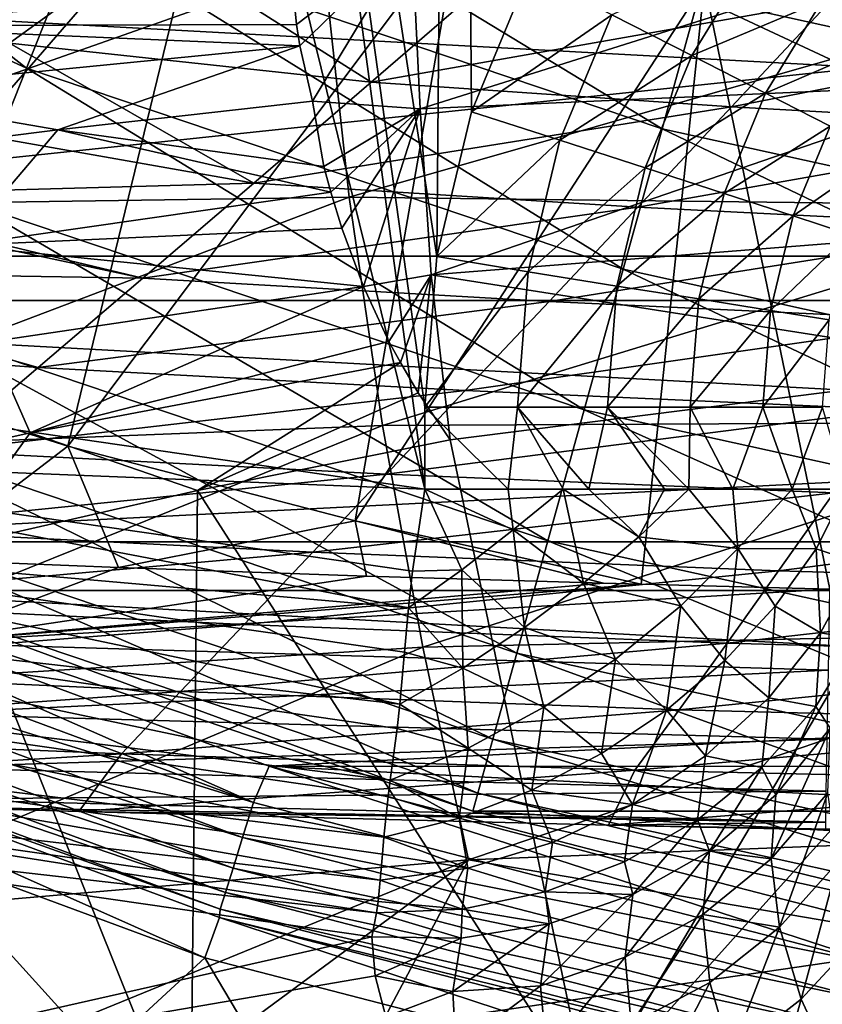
# Model space of a CAD drawing. Header units: metres. Extents: x -25 to 25, y -125 to 22.
# Tile 94 of 256: x -6.77 to -4.25, y -19.87 to -16.79. Entities that reach past the tile are written whole.
import ezdxf

# ---------------------------------------------------------------- set-up
doc = ezdxf.new("R2010")
doc.units = ezdxf.units.M
doc.layers.add('solid_500465', color=7, linetype='CONTINUOUS')
doc.layers.add('solid_500465_01', color=7, linetype='CONTINUOUS')

msp = doc.modelspace()

# ---------------------------------------------------------------- linework, layer by layer
at = {"layer": 'solid_500465'}
for points in [[(-7.738207, -9.170685, 3.5), (-7.983196, -17.896387, 3.5), (-5.499959, -18.256645, 3.5)], [(-6.619329, -10.008384, 3.5), (-7.738207, -9.170685, 3.5), (-5.499959, -18.256645, 3.5)], [(-6.619329, -10.008384, 3.5), (-5.5, -18, 3.5), (-5.46238, -17.52776, 3.5)], [(-5.404311, -10.713487, 3.5), (-6.619329, -10.008384, 3.5), (-5.46238, -17.52776, 3.5)], [(-6.619329, -10.008384, 3.5), (-5.499959, -18.256645, 3.5), (-5.5, -18, 3.5)], [(-5.404311, -10.713487, 3.5), (-5.46238, -17.52776, 3.5), (-5.353238, -17.073685, 3.5)], [(-5.404311, -10.713487, 3.5), (-5.353238, -17.073685, 3.5), (-5.172235, -16.636971, 3.5)], [(-4.137327, -14.840665, 93.700226), (-4.623021, -16.671535, 93.303894), (-3.854452, -16.827208, 93.27951)], [(-8.325946, -15.7044, 1.705337), (-8.540168, -16.108465, 1.764998), (-6.748474, -16.937391, 1.764998)], [(-6.579195, -16.512533, 1.705337), (-8.325946, -15.7044, 1.705337), (-6.748474, -16.937391, 1.764998)], [(-6.16913, -16.276655, 93.346413), (-6.947481, -16.020123, 93.362961), (-7.523903, -17.837458, 92.956284)], [(-6.748474, -16.937391, 1.764998), (-8.540168, -16.108465, 1.764998), (-6.917695, -17.362104, 1.704139)], [(-6.421416, -16.116539, 1.529227), (-6.579195, -16.512533, 1.705337), (-4.755308, -17.127071, 1.705337)], [(-4.641269, -16.716341, 1.529227), (-6.421416, -16.116539, 1.529227), (-4.755308, -17.127071, 1.705337)], [(-6.16913, -16.276655, 93.346413), (-7.523903, -17.837458, 92.956284), (-6.61864, -18.121708, 92.927101)], [(-5.393517, -16.490656, 93.326698), (-6.16913, -16.276655, 93.346413), (-6.61864, -18.121708, 92.927101)], [(-4.54333, -16.363594, 1.248697), (-4.641269, -16.716341, 1.529227), (-2.806707, -17.120157, 1.529227)], [(-2.747481, -16.75889, 1.248697), (-4.54333, -16.363594, 1.248697), (-2.806707, -17.120157, 1.529227)], [(0, -16.5, 2), (-9.720175, -17.526167, 2), (-11.442374, -16.454309, 2)], [(0, -16.5, 2), (9.718683, -17.526947, 2), (-9.720175, -17.526167, 2)], [(-5.393517, -16.490656, 93.326698), (-6.61864, -18.121708, 92.927101), (-5.717754, -18.356274, 92.893272)], [(-4.623021, -16.671535, 93.303894), (-5.393517, -16.490656, 93.326698), (-5.717754, -18.356274, 92.893272)], [(-3.758482, -16.51132, 41.817459), (-5.54031, -16.525942, 41.664131), (-5.514324, -17.064779, 41.767719)], [(-3.758482, -16.51132, 41.817459), (-5.514324, -17.064779, 41.767719), (-3.737866, -16.986942, 41.916782)], [(-6.802031, -16.859005, 63.43343), (-7.669529, -16.679081, 63.413235), (-6.362842, -16.540611, 60.515182)], [(-5.667698, -16.980942, 63.44054), (-6.802031, -16.859005, 63.43343), (-6.362842, -16.540611, 60.515182)], [(-6.579195, -16.512533, 1.705337), (-6.748474, -16.937391, 1.764998), (-4.87766, -17.567743, 1.764998)], [(-4.755308, -17.127071, 1.705337), (-6.579195, -16.512533, 1.705337), (-4.87766, -17.567743, 1.764998)], [(-5.667698, -16.980942, 63.44054), (-6.362842, -16.540611, 60.515182), (-5.280355, -16.645967, 60.318256)], [(-5.912614, -16.692331, 41.647133), (-5.90169, -16.8008, 41.66671), (-5.54031, -16.525942, 41.664131)], [(-5.90169, -16.8008, 41.66671), (-5.891108, -16.867363, 41.680534), (-5.54031, -16.525942, 41.664131)], [(-5.891108, -16.867363, 41.680534), (-5.85173, -17.040955, 41.722984), (-5.54031, -16.525942, 41.664131)], [(-5.85173, -17.040955, 41.722984), (-5.514324, -17.064779, 41.767719), (-5.54031, -16.525942, 41.664131)], [(-11.22152, -16.5492), (9.365406, -17.666035), (-9.365406, -17.666035)], [(-4.913787, -16.770111, 3.528555), (-4.662735, -16.898027, 3.613684), (-4.463776, -16.573225, 3.613606)], [(-4.463776, -16.573225, 3.613606), (-4.662735, -16.898027, 3.613684), (-4.253659, -16.725883, 3.752127)], [(-7.980358, -17.373596, 38.067707), (-8.071445, -16.585228, 37.969315), (-5.816689, -16.611284, 38.208458)], [(-7.378781, -16.59675, 41.3964), (-7.36946, -16.80464, 41.425987), (-5.912614, -16.692331, 41.647133)], [(-7.980358, -17.373596, 38.067707), (-5.816689, -16.611284, 38.208458), (-5.736858, -17.341694, 38.305092)], [(-5.736858, -17.341694, 38.305092), (-5.816689, -16.611284, 38.208458), (-3.430634, -16.681448, 38.342529)], [(-4.253659, -16.725883, 3.752127), (-4.069473, -16.859703, 3.9387), (-3.871754, -16.628254, 3.938736)], [(-5.667698, -16.980942, 63.44054), (-5.280355, -16.645967, 60.318256), (-4.22813, -16.726929, 60.337566)], [(-4.913787, -16.770111, 3.528555), (-5.172235, -16.636971, 3.5), (-5.353238, -17.073685, 3.5)], [(-7.36946, -16.80464, 41.425987), (-5.90169, -16.8008, 41.66671), (-5.912614, -16.692331, 41.647133)], [(-5.736858, -17.341694, 38.305092), (-3.430634, -16.681448, 38.342529), (-3.37965, -17.370287, 38.446068)], [(-4.623021, -16.671535, 93.303894), (-5.717754, -18.356274, 92.893272), (-4.821504, -18.554367, 92.855637)], [(-4.623021, -16.671535, 93.303894), (-4.821504, -18.554367, 92.855637), (-4.229726, -18.57065, 92.855469)], [(-3.854452, -16.827208, 93.27951), (-4.623021, -16.671535, 93.303894), (-4.229726, -18.57065, 92.855469)], [(-5.667698, -16.980942, 63.44054), (-4.22813, -16.726929, 60.337566), (-4.537886, -17.058584, 63.462696)], [(-4.641269, -16.716341, 1.529227), (-4.755308, -17.127071, 1.705337), (-2.87567, -17.540812, 1.705337)], [(-4.662735, -16.898027, 3.613684), (-4.431331, -17.015934, 3.752197), (-4.253659, -16.725883, 3.752127)], [(-2.806707, -17.120157, 1.529227), (-4.641269, -16.716341, 1.529227), (-2.87567, -17.540812, 1.705337)], [(-4.537886, -17.058584, 63.462696), (-4.22813, -16.726929, 60.337566), (-3.173492, -16.79236, 60.345901)], [(-4.253659, -16.725883, 3.752127), (-4.431331, -17.015934, 3.752197), (-4.069473, -16.859703, 3.9387)], [(-4.913787, -16.770111, 3.528555), (-5.353238, -17.073685, 3.5), (-5.07653, -17.162786, 3.528467)], [(-4.913787, -16.770111, 3.528555), (-5.07653, -17.162786, 3.528467), (-4.662735, -16.898027, 3.613684)], [(-7.36946, -16.80464, 41.425987), (-5.891108, -16.867363, 41.680534), (-5.90169, -16.8008, 41.66671)], [(-7.36946, -16.80464, 41.425987), (-7.347646, -17.010443, 41.46611), (-5.891108, -16.867363, 41.680534)], [(-4.537886, -17.058584, 63.462696), (-3.173492, -16.79236, 60.345901), (-3.405762, -17.121546, 63.472237)], [(-7.347646, -17.010443, 41.46611), (-6.650535, -17.131136, 41.625076), (-5.891108, -16.867363, 41.680534)], [(-6.035314, -17.297394, 66.565796), (-7.138895, -17.103188, 65.775513), (-6.802031, -16.859005, 63.43343)], [(-6.035314, -17.297394, 66.565796), (-6.802031, -16.859005, 63.43343), (-5.667698, -16.980942, 63.44054)], [(-6.650535, -17.131136, 41.625076), (-5.85173, -17.040955, 41.722984), (-5.891108, -16.867363, 41.680534)], [(-4.431331, -17.015934, 3.752197), (-4.228485, -17.119291, 3.93876), (-4.069473, -16.859703, 3.9387)], [(-5.07653, -17.162786, 3.528467), (-4.808553, -17.249863, 3.613602), (-4.662735, -16.898027, 3.613684)], [(-4.662735, -16.898027, 3.613684), (-4.808553, -17.249863, 3.613602), (-4.431331, -17.015934, 3.752197)], [(-6.748474, -16.937391, 1.764998), (-6.917695, -17.362104, 1.704139), (-4.999969, -18.008261, 1.704139)], [(-4.87766, -17.567743, 1.764998), (-6.748474, -16.937391, 1.764998), (-4.999969, -18.008261, 1.704139)], [(-6.035314, -17.297394, 66.565796), (-5.667698, -16.980942, 63.44054), (-4.537886, -17.058584, 63.462696)], [(-3.737866, -16.986942, 41.916782), (-5.514324, -17.064779, 41.767719), (-5.479644, -17.585482, 41.938484)], [(-3.737866, -16.986942, 41.916782), (-5.479644, -17.585482, 41.938484), (-3.711728, -17.446447, 42.073254)], [(-7.347646, -17.010443, 41.46611), (-7.4415, -17.229776, 41.492474), (-6.650535, -17.131136, 41.625076)], [(-4.808553, -17.249863, 3.613602), (-4.561546, -17.330124, 3.752123), (-4.431331, -17.015934, 3.752197)], [(-4.431331, -17.015934, 3.752197), (-4.561546, -17.330124, 3.752123), (-4.228485, -17.119291, 3.93876)], [(-6.650535, -17.131136, 41.625076), (-5.815968, -17.245565, 41.781403), (-5.85173, -17.040955, 41.722984)], [(-6.035314, -17.297394, 66.565796), (-4.537886, -17.058584, 63.462696), (-4.831911, -17.372602, 66.589455)], [(-5.85173, -17.040955, 41.722984), (-5.815968, -17.245565, 41.781403), (-5.514324, -17.064779, 41.767719)], [(-5.815968, -17.245565, 41.781403), (-5.794309, -17.325884, 41.808228), (-5.514324, -17.064779, 41.767719)], [(-5.794309, -17.325884, 41.808228), (-5.759906, -17.438633, 41.849358), (-5.514324, -17.064779, 41.767719)], [(-5.759906, -17.438633, 41.849358), (-5.691546, -17.621462, 41.925426), (-5.514324, -17.064779, 41.767719)], [(-5.691546, -17.621462, 41.925426), (-5.479644, -17.585482, 41.938484), (-5.514324, -17.064779, 41.767719)], [(-4.831911, -17.372602, 66.589455), (-4.537886, -17.058584, 63.462696), (-3.405762, -17.121546, 63.472237)], [(-5.07653, -17.162786, 3.528467), (-5.353238, -17.073685, 3.5), (-5.46238, -17.52776, 3.5)], [(-6.035314, -17.297394, 66.565796), (-7.461411, -17.337135, 68.115562), (-7.138895, -17.103188, 65.775513)], [(-4.755308, -17.127071, 1.705337), (-4.87766, -17.567743, 1.764998), (-2.94966, -17.992128, 1.764998)], [(-4.831911, -17.372602, 66.589455), (-3.405762, -17.121546, 63.472237), (-3.626274, -17.433662, 66.599876)], [(-2.87567, -17.540812, 1.705337), (-4.755308, -17.127071, 1.705337), (-2.94966, -17.992128, 1.764998)], [(-4.561546, -17.330124, 3.752123), (-4.345023, -17.40048, 3.938697), (-4.228485, -17.119291, 3.93876)], [(-4.228485, -17.119291, 3.93876), (-4.345023, -17.40048, 3.938697), (-4.062006, -17.204115, 4.166189)], [(-6.650535, -17.131136, 41.625076), (-7.4415, -17.229776, 41.492474), (-6.959307, -17.492985, 41.666138)], [(-6.650535, -17.131136, 41.625076), (-6.959307, -17.492985, 41.666138), (-5.794309, -17.325884, 41.808228)], [(-6.650535, -17.131136, 41.625076), (-5.794309, -17.325884, 41.808228), (-5.815968, -17.245565, 41.781403)], [(-5.07653, -17.162786, 3.528467), (-5.46238, -17.52776, 3.5), (-5.175753, -17.576065, 3.528484)], [(-5.07653, -17.162786, 3.528467), (-5.175753, -17.576065, 3.528484), (-4.808553, -17.249863, 3.613602)], [(-4.345023, -17.40048, 3.938697), (-4.167321, -17.458223, 4.166139), (-4.062006, -17.204115, 4.166189)], [(-5.175753, -17.576065, 3.528484), (-4.897455, -17.620157, 3.613617), (-4.808553, -17.249863, 3.613602)], [(-4.808553, -17.249863, 3.613602), (-4.897455, -17.620157, 3.613617), (-4.561546, -17.330124, 3.752123)], [(-6.383207, -17.595497, 69.692734), (-7.461411, -17.337135, 68.115562), (-6.035314, -17.297394, 66.565796)], [(-6.383207, -17.595497, 69.692734), (-6.035314, -17.297394, 66.565796), (-4.831911, -17.372602, 66.589455)], [(-7.980358, -17.373596, 38.067707), (-5.736858, -17.341694, 38.305092), (-7.856332, -18.14477, 38.240582)], [(-5.736858, -17.341694, 38.305092), (-5.632018, -18.057535, 38.470078), (-7.856332, -18.14477, 38.240582)], [(-6.383207, -17.595497, 69.692734), (-7.492085, -17.359402, 68.34362), (-7.461411, -17.337135, 68.115562)], [(-6.959307, -17.492985, 41.666138), (-5.759906, -17.438633, 41.849358), (-5.794309, -17.325884, 41.808228)], [(-5.736858, -17.341694, 38.305092), (-3.37965, -17.370287, 38.446068), (-5.632018, -18.057535, 38.470078)], [(-4.897455, -17.620157, 3.613617), (-4.640937, -17.660799, 3.752137), (-4.561546, -17.330124, 3.752123)], [(-4.561546, -17.330124, 3.752123), (-4.640937, -17.660799, 3.752137), (-4.345023, -17.40048, 3.938697)], [(-6.383207, -17.595497, 69.692734), (-7.786123, -17.57305, 70.583176), (-7.492085, -17.359402, 68.34362)], [(-6.917695, -17.362104, 1.704139), (-7.075302, -17.757668, 1.526915), (-5.113884, -18.418547, 1.526915)], [(-4.999969, -18.008261, 1.704139), (-6.917695, -17.362104, 1.704139), (-5.113884, -18.418547, 1.526915)], [(-6.383207, -17.595497, 69.692734), (-4.831911, -17.372602, 66.589455), (-5.110187, -17.669073, 69.716095)], [(-3.37965, -17.370287, 38.446068), (-3.313408, -18.045774, 38.613773), (-5.632018, -18.057535, 38.470078)], [(-5.110187, -17.669073, 69.716095), (-4.831911, -17.372602, 66.589455), (-3.626274, -17.433662, 66.599876)], [(-4.640937, -17.660799, 3.752137), (-4.416075, -17.696424, 3.938709), (-4.345023, -17.40048, 3.938697)], [(-4.345023, -17.40048, 3.938697), (-4.416075, -17.696424, 3.938709), (-4.167321, -17.458223, 4.166139)], [(-5.110187, -17.669073, 69.716095), (-3.626274, -17.433662, 66.599876), (-3.835003, -17.728786, 69.727013)], [(-6.959307, -17.492985, 41.666138), (-5.691546, -17.621462, 41.925426), (-5.759906, -17.438633, 41.849358)], [(-3.711728, -17.446447, 42.073254), (-5.479644, -17.585482, 41.938484), (-3.626468, -17.875187, 42.287216)], [(-4.416075, -17.696424, 3.938709), (-4.231529, -17.725664, 4.166149), (-4.167321, -17.458223, 4.166139)], [(-6.959307, -17.492985, 41.666138), (-6.863552, -17.79557, 41.790127), (-5.691546, -17.621462, 41.925426)], [(-5.175753, -17.576065, 3.528484), (-5.46238, -17.52776, 3.5), (-5.5, -18, 3.5)], [(-6.711384, -17.875422, 72.820053), (-8.066793, -17.777431, 72.820557), (-7.786123, -17.57305, 70.583176)], [(-6.711384, -17.875422, 72.820053), (-7.786123, -17.57305, 70.583176), (-6.383207, -17.595497, 69.692734)], [(-5.691546, -17.621462, 41.925426), (-5.611917, -17.793978, 42.00872), (-5.479644, -17.585482, 41.938484)], [(-5.611917, -17.793978, 42.00872), (-5.575826, -17.860102, 42.044056), (-5.479644, -17.585482, 41.938484)], [(-5.575826, -17.860102, 42.044056), (-5.520463, -17.954512, 42.097786), (-5.479644, -17.585482, 41.938484)], [(-5.520463, -17.954512, 42.097786), (-5.419991, -18.10239, 42.190701), (-5.479644, -17.585482, 41.938484)], [(-5.175753, -17.576065, 3.528484), (-5.5, -18, 3.5), (-5.209098, -18, 3.528478)], [(-5.419991, -18.10239, 42.190701), (-3.626468, -17.875187, 42.287216), (-5.479644, -17.585482, 41.938484)], [(-5.175753, -17.576065, 3.528484), (-5.209098, -18, 3.528478), (-4.897455, -17.620157, 3.613617)], [(-4.87766, -17.567743, 1.764998), (-4.999969, -18.008261, 1.704139), (-3.023623, -18.443287, 1.704139)], [(-2.94966, -17.992128, 1.764998), (-4.87766, -17.567743, 1.764998), (-3.023623, -18.443287, 1.704139)], [(-6.863552, -17.79557, 41.790127), (-6.736879, -18.07999, 41.937164), (-5.691546, -17.621462, 41.925426)], [(-6.736879, -18.07999, 41.937164), (-5.611917, -17.793978, 42.00872), (-5.691546, -17.621462, 41.925426)], [(-6.711384, -17.875422, 72.820053), (-6.383207, -17.595497, 69.692734), (-5.110187, -17.669073, 69.716095)], [(-4.897455, -17.620157, 3.613617), (-5.209098, -18, 3.528478), (-4.92733, -18, 3.61362)], [(-4.897455, -17.620157, 3.613617), (-4.92733, -18, 3.61362), (-4.640937, -17.660799, 3.752137)], [(-9.365406, -17.666035), (7.400167, -18.575075), (-7.400167, -18.575075)], [(-6.711384, -17.875422, 72.820053), (-5.110187, -17.669073, 69.716095), (-5.372697, -17.94808, 72.840889)], [(-5.372697, -17.94808, 72.840889), (-5.110187, -17.669073, 69.716095), (-3.835003, -17.728786, 69.727013)], [(-4.640937, -17.660799, 3.752137), (-4.92733, -18, 3.61362), (-4.667616, -18, 3.752147)], [(-4.640937, -17.660799, 3.752137), (-4.667616, -18, 3.752147), (-4.416075, -17.696424, 3.938709)], [(-4.416075, -17.696424, 3.938709), (-4.667616, -18, 3.752147), (-4.439957, -18, 3.938723)], [(-4.416075, -17.696424, 3.938709), (-4.439957, -18, 3.938723), (-4.231529, -17.725664, 4.166149)], [(-5.372697, -17.94808, 72.840889), (-3.835003, -17.728786, 69.727013), (-4.031921, -18.00699, 72.851814)], [(-4.231529, -17.725664, 4.166149), (-4.439957, -18, 3.938723), (-4.253117, -18, 4.166164)], [(-7.075302, -17.757668, 1.526915), (-7.210534, -18.097075, 1.245427), (-5.211627, -18.770584, 1.245427)], [(-5.113884, -18.418547, 1.526915), (-7.075302, -17.757668, 1.526915), (-5.211627, -18.770584, 1.245427)], [(-7.019848, -18.137344, 75.946457), (-8.066793, -17.777431, 72.820557), (-6.711384, -17.875422, 72.820053)], [(-6.863552, -17.79557, 41.790127), (-7.881093, -18.336733, 41.754108), (-6.736879, -18.07999, 41.937164)], [(-6.736879, -18.07999, 41.937164), (-5.575826, -17.860102, 42.044056), (-5.611917, -17.793978, 42.00872)], [(-2.853004, -17.798536, 42.316959), (-4.985939, -20.171421, 43.403664), (-4.829817, -21.089613, 43.930168)], [(-2.853004, -17.798536, 42.316959), (-3.626468, -17.875187, 42.287216), (-4.985939, -20.171421, 43.403664)], [(-2.853004, -17.798536, 42.316959), (-4.829817, -21.089613, 43.930168), (-4.668531, -22.20594, 44.561344)], [(-2.853004, -17.798536, 42.316959), (-4.668531, -22.20594, 44.561344), (-4.494322, -23.788761, 45.440105)], [(-2.853004, -17.798536, 42.316959), (-4.494322, -23.788761, 45.440105), (-4.454051, -24.268192, 45.702679)], [(-2.868309, -24.561481, 46.023258), (-2.853004, -17.798536, 42.316959), (-4.454051, -24.268192, 45.702679)], [(-7.083723, -18.477758, 92.830551), (-6.61864, -18.121708, 92.927101), (-7.523903, -17.837458, 92.956284)], [(-6.736879, -18.07999, 41.937164), (-6.212113, -18.26149, 42.140194), (-5.575826, -17.860102, 42.044056)], [(-6.212113, -18.26149, 42.140194), (-5.520463, -17.954512, 42.097786), (-5.575826, -17.860102, 42.044056)], [(-8.026762, -18.155687, 3.52325), (-5.499959, -18.256645, 3.5), (-7.983196, -17.896387, 3.5)], [(-7.019848, -18.137344, 75.946457), (-6.711384, -17.875422, 72.820053), (-5.372697, -17.94808, 72.840889)], [(-3.626468, -17.875187, 42.287216), (-5.419991, -18.10239, 42.190701), (-4.985939, -20.171421, 43.403664)], [(-7.019848, -18.137344, 75.946457), (-5.372697, -17.94808, 72.840889), (-5.619424, -18.209715, 75.96209)], [(-6.212113, -18.26149, 42.140194), (-5.419991, -18.10239, 42.190701), (-5.520463, -17.954512, 42.097786)], [(-5.619424, -18.209715, 75.96209), (-5.372697, -17.94808, 72.840889), (-4.031921, -18.00699, 72.851814)], [(-5.619424, -18.209715, 75.96209), (-4.031921, -18.00699, 72.851814), (-4.217002, -18.268349, 75.972473)], [(-5.238668, -18.25667, 3.52294), (-5.5, -18, 3.5), (-5.499959, -18.256645, 3.5)], [(-5.209098, -18, 3.528478), (-5.5, -18, 3.5), (-5.238668, -18.25667, 3.52294)], [(-5.209098, -18, 3.528478), (-5.238668, -18.25667, 3.52294), (-5.066133, -18.256653, 3.564117)], [(-5.209098, -18, 3.528478), (-5.066133, -18.256653, 3.564117), (-4.985486, -18.256647, 3.591002)], [(-4.92733, -18, 3.61362), (-5.209098, -18, 3.528478), (-4.985486, -18.256647, 3.591002)], [(-4.999969, -18.008261, 1.704139), (-5.113884, -18.418547, 1.526915), (-3.092511, -18.863485, 1.526915)], [(-3.023623, -18.443287, 1.704139), (-4.999969, -18.008261, 1.704139), (-3.092511, -18.863485, 1.526915)], [(-4.92733, -18, 3.61362), (-4.985486, -18.256647, 3.591002), (-4.7482, -18.256647, 3.702003)], [(-4.92733, -18, 3.61362), (-4.7482, -18.256647, 3.702003), (-4.671743, -18.256649, 3.749404)], [(-4.667616, -18, 3.752147), (-4.92733, -18, 3.61362), (-4.671743, -18.256649, 3.749404)], [(-4.667616, -18, 3.752147), (-4.671743, -18.256649, 3.749404), (-4.533589, -18.256651, 3.852807)], [(-4.439957, -18, 3.938723), (-4.667616, -18, 3.752147), (-4.533589, -18.256651, 3.852807)], [(-4.439957, -18, 3.938723), (-4.533589, -18.256651, 3.852807), (-4.348237, -18.256651, 4.039041)], [(-4.253117, -18, 4.166164), (-4.439957, -18, 3.938723), (-4.348237, -18.256651, 4.039041)], [(-4.253117, -18, 4.166164), (-4.348237, -18.256651, 4.039041), (-4.178786, -18.256647, 4.289793)], [(-5.632018, -18.057535, 38.470078), (-3.313408, -18.045774, 38.613773), (-5.505877, -18.751921, 38.700867)], [(-3.313408, -18.045774, 38.613773), (-3.234139, -18.701799, 38.843552), (-5.505877, -18.751921, 38.700867)], [(-6.736879, -18.07999, 41.937164), (-7.881093, -18.336733, 41.754108), (-6.99695, -18.440525, 42.055023)], [(-7.856332, -18.14477, 38.240582), (-5.632018, -18.057535, 38.470078), (-7.703921, -18.89093, 38.484428)], [(-5.632018, -18.057535, 38.470078), (-5.505877, -18.751921, 38.700867), (-7.703921, -18.89093, 38.484428)], [(-6.736879, -18.07999, 41.937164), (-6.99695, -18.440525, 42.055023), (-6.212113, -18.26149, 42.140194)], [(-7.210534, -18.097075, 1.245427), (-7.314156, -18.357147, 0.878896), (-5.286523, -19.040335, 0.878896)], [(-5.211627, -18.770584, 1.245427), (-7.210534, -18.097075, 1.245427), (-5.286523, -19.040335, 0.878896)], [(-6.212113, -18.26149, 42.140194), (-4.985939, -20.171421, 43.403664), (-5.419991, -18.10239, 42.190701)], [(-7.308651, -18.38163, 79.073082), (-7.019848, -18.137344, 75.946457), (-5.619424, -18.209715, 75.96209)], [(-7.083723, -18.477758, 92.830551), (-6.460485, -18.502808, 92.842903), (-6.61864, -18.121708, 92.927101)], [(-6.460485, -18.502808, 92.842903), (-5.717754, -18.356274, 92.893272), (-6.61864, -18.121708, 92.927101)], [(-5.550409, -18.62937, 3.547923), (-8.026762, -18.155687, 3.52325), (-8.070052, -18.406898, 3.592276)], [(-5.538053, -18.514503, 3.522822), (-5.499959, -18.256645, 3.5), (-8.026762, -18.155687, 3.52325)], [(-5.550409, -18.62937, 3.547923), (-5.538053, -18.514503, 3.522822), (-8.026762, -18.155687, 3.52325)], [(-7.308651, -18.38163, 79.073082), (-5.619424, -18.209715, 75.96209), (-5.8504, -18.454073, 79.081665)], [(-5.8504, -18.454073, 79.081665), (-5.619424, -18.209715, 75.96209), (-4.217002, -18.268349, 75.972473)], [(-6.212113, -18.26149, 42.140194), (-6.99695, -18.440525, 42.055023), (-6.233893, -20.337864, 43.269215)], [(-6.212113, -18.26149, 42.140194), (-6.233893, -20.337864, 43.269215), (-4.985939, -20.171421, 43.403664)], [(-5.8504, -18.454073, 79.081665), (-4.217002, -18.268349, 75.972473), (-4.390266, -18.512758, 79.091148)], [(-5.383491, -18.509863, 3.526115), (-5.499959, -18.256645, 3.5), (-5.538053, -18.514503, 3.522822)], [(-5.222305, -18.384197, 3.531436), (-5.499959, -18.256645, 3.5), (-5.383491, -18.509863, 3.526115)], [(-5.238668, -18.25667, 3.52294), (-5.499959, -18.256645, 3.5), (-5.222305, -18.384197, 3.531436)], [(-5.238668, -18.25667, 3.52294), (-5.222305, -18.384197, 3.531436), (-5.066133, -18.256653, 3.564117)], [(-5.066133, -18.256653, 3.564117), (-5.222305, -18.384197, 3.531436), (-5.002146, -18.551914, 3.616138)], [(-4.985486, -18.256647, 3.591002), (-5.066133, -18.256653, 3.564117), (-4.828726, -18.406605, 3.666937)], [(-5.066133, -18.256653, 3.564117), (-5.002146, -18.551914, 3.616138), (-4.828726, -18.406605, 3.666937)], [(-4.7482, -18.256647, 3.702003), (-4.985486, -18.256647, 3.591002), (-4.828726, -18.406605, 3.666937)], [(-4.7482, -18.256647, 3.702003), (-4.828726, -18.406605, 3.666937), (-4.671743, -18.256649, 3.749404)], [(-4.671743, -18.256649, 3.749404), (-4.828726, -18.406605, 3.666937), (-4.517798, -18.442696, 3.881567)], [(-4.533589, -18.256651, 3.852807), (-4.671743, -18.256649, 3.749404), (-4.517798, -18.442696, 3.881567)], [(-4.533589, -18.256651, 3.852807), (-4.517798, -18.442696, 3.881567), (-4.348237, -18.256651, 4.039041)], [(-4.348237, -18.256651, 4.039041), (-4.517798, -18.442696, 3.881567), (-4.272986, -18.444206, 4.157658)], [(-4.390266, -18.512758, 79.091148), (-4.217002, -18.268349, 75.972473), (-2.814135, -18.311796, 75.978539)], [(-4.348237, -18.256651, 4.039041), (-4.272986, -18.444206, 4.157658), (-4.178786, -18.256647, 4.289793)], [(-4.178786, -18.256647, 4.289793), (-4.272986, -18.444206, 4.157658), (-4.140346, -18.488194, 4.410051)], [(-4.390266, -18.512758, 79.091148), (-2.814135, -18.311796, 75.978539), (-2.929735, -18.555573, 79.098328)], [(-7.314156, -18.357147, 0.878896), (-7.379093, -18.520126, 0.452351), (-5.333458, -19.209379, 0.452351)], [(-5.286523, -19.040335, 0.878896), (-7.314156, -18.357147, 0.878896), (-5.333458, -19.209379, 0.452351)], [(-6.460485, -18.502808, 92.842903), (-5.682036, -18.529837, 92.851952), (-5.717754, -18.356274, 92.893272)], [(-4.939168, -18.551472, 92.85537), (-4.821504, -18.554367, 92.855637), (-5.717754, -18.356274, 92.893272)], [(-5.682036, -18.529837, 92.851952), (-4.939168, -18.551472, 92.85537), (-5.717754, -18.356274, 92.893272)], [(-7.57798, -18.609226, 82.20826), (-7.308651, -18.38163, 79.073082), (-5.8504, -18.454073, 79.081665)], [(-5.222305, -18.384197, 3.531436), (-5.383491, -18.509863, 3.526115), (-5.18746, -18.690168, 3.598411)], [(-5.222305, -18.384197, 3.531436), (-5.18746, -18.690168, 3.598411), (-5.002146, -18.551914, 3.616138)], [(-5.577672, -18.931147, 3.662463), (-8.070052, -18.406898, 3.592276), (-8.110615, -18.642286, 3.704938)], [(-5.563057, -18.767958, 3.591251), (-5.550409, -18.62937, 3.547923), (-8.070052, -18.406898, 3.592276)], [(-5.577672, -18.931147, 3.662463), (-5.563057, -18.767958, 3.591251), (-8.070052, -18.406898, 3.592276)], [(-6.036269, -19.238979, 1.984921), (-7.951674, -18.529591, 1.984921), (-7.893727, -18.421785, 2)], [(-6.036269, -19.238979, 1.984921), (-7.893727, -18.421785, 2), (-5.987293, -19.125448, 2)], [(-5.113884, -18.418547, 1.526915), (-5.211627, -18.770584, 1.245427), (-3.151619, -19.224026, 1.245427)], [(-3.092511, -18.863485, 1.526915), (-5.113884, -18.418547, 1.526915), (-3.151619, -19.224026, 1.245427)], [(-4.828726, -18.406605, 3.666937), (-5.002146, -18.551914, 3.616138), (-4.696802, -18.622395, 3.787034)], [(-4.828726, -18.406605, 3.666937), (-4.696802, -18.622395, 3.787034), (-4.517798, -18.442696, 3.881567)], [(-6.99695, -18.440525, 42.055023), (-7.772708, -18.638876, 41.935734), (-6.233893, -20.337864, 43.269215)], [(-7.57798, -18.609226, 82.20826), (-5.8504, -18.454073, 79.081665), (-6.065806, -18.68129, 82.212349)], [(-6.065806, -18.68129, 82.212349), (-5.8504, -18.454073, 79.081665), (-4.390266, -18.512758, 79.091148)], [(-4.517798, -18.442696, 3.881567), (-4.696802, -18.622395, 3.787034), (-4.558775, -18.793955, 3.962881)], [(-4.517798, -18.442696, 3.881567), (-4.558775, -18.793955, 3.962881), (-4.40101, -18.624052, 4.047378)], [(-4.517798, -18.442696, 3.881567), (-4.40101, -18.624052, 4.047378), (-4.272986, -18.444206, 4.157658)], [(-4.272986, -18.444206, 4.157658), (-4.40101, -18.624052, 4.047378), (-4.259323, -18.707518, 4.287454)], [(-4.272986, -18.444206, 4.157658), (-4.259323, -18.707518, 4.287454), (-4.140346, -18.488194, 4.410051)], [(-7.086444, -18.73826, 92.73069), (-6.460485, -18.502808, 92.842903), (-7.083723, -18.477758, 92.830551)], [(-7.086444, -18.73826, 92.73069), (-5.682036, -18.529837, 92.851952), (-6.460485, -18.502808, 92.842903)], [(-6.065806, -18.68129, 82.212349), (-4.390266, -18.512758, 79.091148), (-4.551863, -18.739595, 82.221527)], [(-5.383491, -18.509863, 3.526115), (-5.538053, -18.514503, 3.522822), (-5.550409, -18.62937, 3.547923)], [(-5.383491, -18.509863, 3.526115), (-5.550409, -18.62937, 3.547923), (-5.380241, -18.818062, 3.614178)], [(-5.383491, -18.509863, 3.526115), (-5.380241, -18.818062, 3.614178), (-5.18746, -18.690168, 3.598411)], [(-4.551863, -18.739595, 82.221527), (-4.390266, -18.512758, 79.091148), (-2.929735, -18.555573, 79.098328)], [(-4.140346, -18.488194, 4.410051), (-4.259323, -18.707518, 4.287454), (-4.143938, -18.72588, 4.562703)], [(-7.997059, -18.635353, 1.940286), (-7.951674, -18.529591, 1.984921), (-6.036269, -19.238979, 1.984921)], [(-7.379093, -18.520126, 0.452351), (-7.400167, -18.575075), (-5.349115, -19.266045)], [(-5.333458, -19.209379, 0.452351), (-7.379093, -18.520126, 0.452351), (-5.349115, -19.266045)], [(-7.086444, -18.73826, 92.73069), (-4.939168, -18.551472, 92.85537), (-5.682036, -18.529837, 92.851952)], [(-7.400167, -18.575075), (5.349115, -19.266045), (-5.349115, -19.266045)], [(-7.086444, -18.73826, 92.73069), (-4.821504, -18.554367, 92.855637), (-4.939168, -18.551472, 92.85537)], [(-7.086444, -18.73826, 92.73069), (-4.229726, -18.57065, 92.855469), (-4.821504, -18.554367, 92.855637)], [(-7.086444, -18.73826, 92.73069), (-4.23437, -18.8244, 92.753113), (-4.229726, -18.57065, 92.855469)], [(-5.002146, -18.551914, 3.616138), (-5.18746, -18.690168, 3.598411), (-4.901958, -18.790184, 3.732)], [(-5.002146, -18.551914, 3.616138), (-4.901958, -18.790184, 3.732), (-4.696802, -18.622395, 3.787034)], [(-4.551863, -18.739595, 82.221527), (-2.929735, -18.555573, 79.098328), (-3.037553, -18.781471, 82.229691)], [(-7.828033, -18.821486, 85.361504), (-7.57798, -18.609226, 82.20826), (-6.065806, -18.68129, 82.212349)], [(-8.03675, -18.727842, 1.868816), (-7.997059, -18.635353, 1.940286), (-6.070722, -19.348789, 1.940286)], [(-6.070722, -19.348789, 1.940286), (-7.997059, -18.635353, 1.940286), (-6.036269, -19.238979, 1.984921)], [(-7.772708, -18.638876, 41.935734), (-7.456039, -20.606359, 43.080753), (-6.233893, -20.337864, 43.269215)], [(-5.380241, -18.818062, 3.614178), (-5.550409, -18.62937, 3.547923), (-5.563057, -18.767958, 3.591251)], [(-4.696802, -18.622395, 3.787034), (-4.901958, -18.790184, 3.732), (-4.742012, -18.949314, 3.906454)], [(-4.696802, -18.622395, 3.787034), (-4.742012, -18.949314, 3.906454), (-4.558775, -18.793955, 3.962881)], [(-4.40101, -18.624052, 4.047378), (-4.558775, -18.793955, 3.962881), (-4.420914, -18.911356, 4.189332)], [(-4.40101, -18.624052, 4.047378), (-4.420914, -18.911356, 4.189332), (-4.259323, -18.707518, 4.287454)], [(-5.608057, -19.169338, 3.814546), (-8.110615, -18.642286, 3.704938), (-8.147194, -18.854553, 3.857745)], [(-5.586425, -19.006706, 3.703879), (-5.577672, -18.931147, 3.662463), (-8.110615, -18.642286, 3.704938)], [(-5.608057, -19.169338, 3.814546), (-5.586425, -19.006706, 3.703879), (-8.110615, -18.642286, 3.704938)], [(-7.828033, -18.821486, 85.361504), (-6.065806, -18.68129, 82.212349), (-6.265841, -18.891674, 85.368706)], [(-6.265841, -18.891674, 85.368706), (-6.065806, -18.68129, 82.212349), (-4.551863, -18.739595, 82.221527)], [(-5.362984, -19.418344, 38.994781), (-5.505877, -18.751921, 38.700867), (-3.234139, -18.701799, 38.843552)], [(-5.18746, -18.690168, 3.598411), (-5.380241, -18.818062, 3.614178), (-5.126585, -18.940599, 3.718258)], [(-5.362984, -19.418344, 38.994781), (-3.234139, -18.701799, 38.843552), (-3.144791, -19.332361, 39.133228)], [(-5.18746, -18.690168, 3.598411), (-5.126585, -18.940599, 3.718258), (-4.901958, -18.790184, 3.732)], [(-8.068326, -18.801422, 1.774866), (-8.03675, -18.727842, 1.868816), (-6.100852, -19.44482, 1.868816)], [(-6.100852, -19.44482, 1.868816), (-8.03675, -18.727842, 1.868816), (-6.070722, -19.348789, 1.940286)], [(-4.259323, -18.707518, 4.287454), (-4.420914, -18.911356, 4.189332), (-4.273902, -18.938627, 4.469085)], [(-4.259323, -18.707518, 4.287454), (-4.273902, -18.938627, 4.469085), (-4.143938, -18.72588, 4.562703)], [(-4.143938, -18.72588, 4.562703), (-4.273902, -18.938627, 4.469085), (-4.228658, -19.006006, 4.730837)], [(-7.528692, -19.605013, 38.795593), (-7.703921, -18.89093, 38.484428), (-5.505877, -18.751921, 38.700867)], [(-7.528692, -19.605013, 38.795593), (-5.505877, -18.751921, 38.700867), (-5.362984, -19.418344, 38.994781)], [(-7.086444, -18.73826, 92.73069), (-7.089287, -18.961138, 92.562538), (-4.23437, -18.8244, 92.753113)], [(-6.265841, -18.891674, 85.368706), (-4.551863, -18.739595, 82.221527), (-4.701962, -18.948198, 85.379234)], [(-4.701962, -18.948198, 85.379234), (-4.551863, -18.739595, 82.221527), (-3.037553, -18.781471, 82.229691)], [(-5.380241, -18.818062, 3.614178), (-5.563057, -18.767958, 3.591251), (-5.577672, -18.931147, 3.662463)], [(-5.211627, -18.770584, 1.245427), (-5.286523, -19.040335, 0.878896), (-3.196911, -19.500294, 0.878896)], [(-3.151619, -19.224026, 1.245427), (-5.211627, -18.770584, 1.245427), (-3.196911, -19.500294, 0.878896)], [(-4.901958, -18.790184, 3.732), (-5.126585, -18.940599, 3.718258), (-4.945759, -19.085928, 3.879624)], [(-4.901958, -18.790184, 3.732), (-4.945759, -19.085928, 3.879624), (-4.742012, -18.949314, 3.906454)], [(-4.558775, -18.793955, 3.962881), (-4.742012, -18.949314, 3.906454), (-4.619568, -19.092703, 4.119059)], [(-4.701962, -18.948198, 85.379234), (-3.037553, -18.781471, 82.229691), (-3.137692, -18.98822, 85.387901)], [(-4.558775, -18.793955, 3.962881), (-4.619568, -19.092703, 4.119059), (-4.420914, -18.911356, 4.189332)], [(-8.089862, -18.851608, 1.664162), (-8.068326, -18.801422, 1.774866), (-6.124821, -19.521217, 1.774866)], [(-6.124821, -19.521217, 1.774866), (-8.068326, -18.801422, 1.774866), (-6.100852, -19.44482, 1.868816)], [(-8.058961, -19.020813, 88.541855), (-7.828033, -18.821486, 85.361504), (-6.265841, -18.891674, 85.368706)], [(-7.089287, -18.961138, 92.562538), (-4.238232, -19.040648, 92.585464), (-4.23437, -18.8244, 92.753113)], [(-5.380241, -18.818062, 3.614178), (-5.577672, -18.931147, 3.662463), (-5.363369, -19.068741, 3.746256)], [(-5.380241, -18.818062, 3.614178), (-5.363369, -19.068741, 3.746256), (-5.126585, -18.940599, 3.718258)], [(-5.6286, -19.347954, 3.978976), (-8.147194, -18.854553, 3.857745), (-8.178655, -19.037121, 4.04596)], [(-5.614803, -19.220089, 3.856067), (-5.608057, -19.169338, 3.814546), (-8.147194, -18.854553, 3.857745)], [(-5.6286, -19.347954, 3.978976), (-5.614803, -19.220089, 3.856067), (-8.147194, -18.854553, 3.857745)], [(-6.14117, -19.573324, 1.664162), (-8.097225, -18.876539, 1.54358), (-8.089862, -18.851608, 1.664162)], [(-6.14117, -19.573324, 1.664162), (-8.089862, -18.851608, 1.664162), (-6.124821, -19.521217, 1.774866)], [(-8.097225, -18.876539, 1.54358), (-6.189713, -19.725948), (-8.152022, -18.999933)], [(-8.097225, -18.876539, 1.54358), (-6.14289, -19.599838, 1.543579), (-6.189713, -19.725948)], [(-6.14117, -19.573324, 1.664162), (-6.14289, -19.599838, 1.543579), (-8.097225, -18.876539, 1.54358)], [(-8.058961, -19.020813, 88.541855), (-6.265841, -18.891674, 85.368706), (-6.450665, -19.086121, 88.564835)], [(-6.450665, -19.086121, 88.564835), (-6.265841, -18.891674, 85.368706), (-4.701962, -18.948198, 85.379234)], [(-4.420914, -18.911356, 4.189332), (-4.619568, -19.092703, 4.119059), (-4.442507, -19.129881, 4.3922)], [(-4.420914, -18.911356, 4.189332), (-4.442507, -19.129881, 4.3922), (-4.273902, -18.938627, 4.469085)], [(-6.450665, -19.086121, 88.564835), (-4.701962, -18.948198, 85.379234), (-4.840698, -19.138079, 88.579445)], [(-5.363369, -19.068741, 3.746256), (-5.577672, -18.931147, 3.662463), (-5.586425, -19.006706, 3.703879)], [(-5.126585, -18.940599, 3.718258), (-5.363369, -19.068741, 3.746256), (-5.164505, -19.200098, 3.883117)], [(-5.126585, -18.940599, 3.718258), (-5.164505, -19.200098, 3.883117), (-4.945759, -19.085928, 3.879624)], [(-4.742012, -18.949314, 3.906454), (-4.945759, -19.085928, 3.879624), (-4.848463, -19.245333, 4.079045)], [(-4.742012, -18.949314, 3.906454), (-4.848463, -19.245333, 4.079045), (-4.619568, -19.092703, 4.119059)], [(-4.840698, -19.138079, 88.579445), (-4.701962, -18.948198, 85.379234), (-3.137692, -18.98822, 85.387901)], [(-4.273902, -18.938627, 4.469085), (-4.442507, -19.129881, 4.3922), (-4.398877, -19.215403, 4.655656)], [(-4.273902, -18.938627, 4.469085), (-4.398877, -19.215403, 4.655656), (-4.228658, -19.006006, 4.730837)], [(-7.089287, -18.961138, 92.562538), (-7.088918, -19.128899, 92.339355), (-4.238232, -19.040648, 92.585464)], [(-7.8299, -21.237545), (-8.152022, -18.999933), (-6.189713, -19.725948)], [(-5.363369, -19.068741, 3.746256), (-5.586425, -19.006706, 3.703879), (-5.608057, -19.169338, 3.814546)], [(-4.840698, -19.138079, 88.579445), (-3.137692, -18.98822, 85.387901), (-3.230235, -19.174534, 88.587791)], [(-4.41364, -19.415962, 5.080832), (-4.236113, -19.208555, 5.143615), (-4.228658, -19.006006, 4.730837)], [(-4.398877, -19.215403, 4.655656), (-4.41364, -19.415962, 5.080832), (-4.228658, -19.006006, 4.730837)], [(-8.402192, -19.205183, 91.750328), (-8.058961, -19.020813, 88.541855), (-6.450665, -19.086121, 88.564835)], [(-5.63938, -19.482744, 4.147218), (-8.178655, -19.037121, 4.04596), (-8.204022, -19.18433, 4.263748)], [(-5.632744, -19.401451, 4.039907), (-5.6286, -19.347954, 3.978976), (-8.178655, -19.037121, 4.04596)], [(-5.63938, -19.482744, 4.147218), (-5.632744, -19.401451, 4.039907), (-8.178655, -19.037121, 4.04596)], [(-7.088918, -19.128899, 92.339355), (-4.241048, -19.203329, 92.365524), (-4.238232, -19.040648, 92.585464)], [(-5.286523, -19.040335, 0.878896), (-5.333458, -19.209379, 0.452351), (-3.225294, -19.673422, 0.452351)], [(-3.196911, -19.500294, 0.878896), (-5.286523, -19.040335, 0.878896), (-3.225294, -19.673422, 0.452351)], [(-5.363369, -19.068741, 3.746256), (-5.608057, -19.169338, 3.814546), (-5.392327, -19.288733, 3.916838)], [(-5.363369, -19.068741, 3.746256), (-5.392327, -19.288733, 3.916838), (-5.164505, -19.200098, 3.883117)], [(-8.402192, -19.205183, 91.750328), (-6.450665, -19.086121, 88.564835), (-6.584618, -19.267529, 91.813057)], [(-6.584618, -19.267529, 91.813057), (-6.450665, -19.086121, 88.564835), (-4.840698, -19.138079, 88.579445)], [(-4.945759, -19.085928, 3.879624), (-5.164505, -19.200098, 3.883117), (-4.848463, -19.245333, 4.079045)], [(-4.619568, -19.092703, 4.119059), (-4.848463, -19.245333, 4.079045), (-4.644439, -19.29361, 4.334472)], [(-4.619568, -19.092703, 4.119059), (-4.644439, -19.29361, 4.334472), (-4.442507, -19.129881, 4.3922)], [(-7.088918, -19.128899, 92.339355), (-7.085364, -19.228466, 92.078529), (-4.241048, -19.203329, 92.365524)], [(-4.058923, -19.75095, 1.984921), (-6.036269, -19.238979, 1.984921), (-5.987293, -19.125448, 2)], [(-4.058923, -19.75095, 1.984921), (-5.987293, -19.125448, 2), (-4.018167, -19.634842, 2)], [(-4.442507, -19.129881, 4.3922), (-4.644439, -19.29361, 4.334472), (-4.607494, -19.391361, 4.592486)], [(-4.442507, -19.129881, 4.3922), (-4.607494, -19.391361, 4.592486), (-4.398877, -19.215403, 4.655656)], [(-6.584618, -19.267529, 91.813057), (-4.840698, -19.138079, 88.579445), (-4.923578, -19.31057, 91.834511)], [(-4.923578, -19.31057, 91.834511), (-4.840698, -19.138079, 88.579445), (-3.230235, -19.174534, 88.587791)], [(-5.65058, -19.584902, 4.319528), (-8.204022, -19.18433, 4.263748), (-8.222559, -19.291418, 4.503811)], [(-5.646003, -19.549154, 4.252949), (-5.63938, -19.482744, 4.147218), (-8.204022, -19.18433, 4.263748)], [(-5.65058, -19.584902, 4.319528), (-5.646003, -19.549154, 4.252949), (-8.204022, -19.18433, 4.263748)], [(-5.392327, -19.288733, 3.916838), (-5.608057, -19.169338, 3.814546), (-5.614803, -19.220089, 3.856067)], [(-4.923578, -19.31057, 91.834511), (-3.230235, -19.174534, 88.587791), (-3.245987, -19.340807, 91.839752)], [(-7.26205, -19.24605, 91.794853), (-8.402192, -19.205183, 91.750328), (-6.584618, -19.267529, 91.813057)], [(-7.085364, -19.228466, 92.078529), (-4.242609, -19.300323, 92.109741), (-4.241048, -19.203329, 92.365524)], [(-5.392327, -19.288733, 3.916838), (-5.614803, -19.220089, 3.856067), (-5.6286, -19.347954, 3.978976)], [(-5.164505, -19.200098, 3.883117), (-5.392327, -19.288733, 3.916838), (-5.099733, -19.363998, 4.070668)], [(-5.333458, -19.209379, 0.452351), (-5.349115, -19.266045), (-3.235493, -19.731367)], [(-3.225294, -19.673422, 0.452351), (-5.333458, -19.209379, 0.452351), (-3.235493, -19.731367)], [(-5.164505, -19.200098, 3.883117), (-5.099733, -19.363998, 4.070668), (-4.848463, -19.245333, 4.079045)], [(-4.607494, -19.391361, 4.592486), (-4.41364, -19.415962, 5.080832), (-4.398877, -19.215403, 4.655656)], [(-4.41364, -19.415962, 5.080832), (-4.387196, -19.630281, 5.50492), (-4.236113, -19.208555, 5.143615)], [(-4.387196, -19.630281, 5.50492), (-4.20337, -19.424612, 5.5538), (-4.236113, -19.208555, 5.143615)], [(-7.071546, -19.252319, 91.800575), (-7.26205, -19.24605, 91.794853), (-6.584618, -19.267529, 91.813057)], [(-7.085364, -19.228466, 92.078529), (-7.071546, -19.252319, 91.800575), (-4.242609, -19.300323, 92.109741)], [(-4.242609, -19.300323, 92.109741), (-7.071546, -19.252319, 91.800575), (-6.584618, -19.267529, 91.813057)], [(-6.070722, -19.348789, 1.940286), (-6.036269, -19.238979, 1.984921), (-4.058923, -19.75095, 1.984921)], [(-4.848463, -19.245333, 4.079045), (-5.099733, -19.363998, 4.070668), (-4.873334, -19.424656, 4.297721)], [(-4.848463, -19.245333, 4.079045), (-4.873334, -19.424656, 4.297721), (-4.644439, -19.29361, 4.334472)], [(-4.242609, -19.300323, 92.109741), (-6.584618, -19.267529, 91.813057), (-4.923578, -19.31057, 91.834511)], [(-5.392327, -19.288733, 3.916838), (-5.6286, -19.347954, 3.978976), (-5.36475, -19.444628, 4.094213)], [(-5.392327, -19.288733, 3.916838), (-5.36475, -19.444628, 4.094213), (-5.099733, -19.363998, 4.070668)], [(-5.349115, -19.266045), (3.235493, -19.731367), (-3.235493, -19.731367)], [(-5.665663, -19.659731, 4.496126), (-8.222559, -19.291418, 4.503811), (-7.97546, -20.181431, 6.655403)], [(-5.65058, -19.584902, 4.319528), (-8.222559, -19.291418, 4.503811), (-5.665663, -19.659731, 4.496126)], [(-4.242609, -19.300323, 92.109741), (-4.923578, -19.31057, 91.834511), (-4.242798, -19.324387, 91.837273)], [(-4.242798, -19.324387, 91.837273), (-4.923578, -19.31057, 91.834511), (-3.245987, -19.340807, 91.839752)], [(-4.644439, -19.29361, 4.334472), (-4.873334, -19.424656, 4.297721), (-4.847239, -19.527748, 4.54353)], [(-4.644439, -19.29361, 4.334472), (-4.847239, -19.527748, 4.54353), (-4.607494, -19.391361, 4.592486)], [(-6.100852, -19.44482, 1.868816), (-6.070722, -19.348789, 1.940286), (-4.08209, -19.863682, 1.940286)], [(-4.08209, -19.863682, 1.940286), (-6.070722, -19.348789, 1.940286), (-4.058923, -19.75095, 1.984921)], [(-5.36475, -19.444628, 4.094213), (-5.6286, -19.347954, 3.978976), (-5.632744, -19.401451, 4.039907)], [(-5.362984, -19.418344, 38.994781), (-3.144791, -19.332361, 39.133228), (-3.825865, -19.680716, 39.273312)], [(-5.099733, -19.363998, 4.070668), (-5.36475, -19.444628, 4.094213), (-5.121977, -19.518888, 4.283104)], [(-5.099733, -19.363998, 4.070668), (-5.121977, -19.518888, 4.283104), (-4.873334, -19.424656, 4.297721)], [(-5.36475, -19.444628, 4.094213), (-5.632744, -19.401451, 4.039907), (-5.63938, -19.482744, 4.147218)], [(-4.87188, -19.723936, 5.00381), (-4.628061, -19.59025, 5.034756), (-4.607494, -19.391361, 4.592486)], [(-4.847239, -19.527748, 4.54353), (-4.87188, -19.723936, 5.00381), (-4.607494, -19.391361, 4.592486)], [(-4.607494, -19.391361, 4.592486), (-4.628061, -19.59025, 5.034756), (-4.41364, -19.415962, 5.080832)], [(-7.528692, -19.605013, 38.795593), (-5.362984, -19.418344, 38.994781), (-7.378207, -20.243181, 39.142483)], [(-5.362984, -19.418344, 38.994781), (-6.202066, -20.038351, 39.211861), (-7.378207, -20.243181, 39.142483)], [(-5.362984, -19.418344, 38.994781), (-5.642461, -19.946262, 39.235138), (-6.202066, -20.038351, 39.211861)], [(-5.362984, -19.418344, 38.994781), (-3.825865, -19.680716, 39.273312), (-5.642461, -19.946262, 39.235138)], [(-4.873334, -19.424656, 4.297721), (-5.121977, -19.518888, 4.283104), (-4.847239, -19.527748, 4.54353)], [(-4.628061, -19.59025, 5.034756), (-4.387196, -19.630281, 5.50492), (-4.41364, -19.415962, 5.080832)], [(-4.387196, -19.630281, 5.50492), (-4.319546, -19.855888, 5.92501), (-4.20337, -19.424612, 5.5538)], [(-4.319546, -19.855888, 5.92501), (-4.130788, -19.651613, 5.958476), (-4.20337, -19.424612, 5.5538)], [(-6.124821, -19.521217, 1.774866), (-6.100852, -19.44482, 1.868816), (-4.10235, -19.962269, 1.868816)], [(-4.10235, -19.962269, 1.868816), (-6.100852, -19.44482, 1.868816), (-4.08209, -19.863682, 1.940286)], [(-5.36475, -19.444628, 4.094213), (-5.63938, -19.482744, 4.147218), (-5.382531, -19.573338, 4.291083)], [(-5.36475, -19.444628, 4.094213), (-5.382531, -19.573338, 4.291083), (-5.121977, -19.518888, 4.283104)], [(-5.382531, -19.573338, 4.291083), (-5.63938, -19.482744, 4.147218), (-5.646003, -19.549154, 4.252949)], [(-6.14117, -19.573324, 1.664162), (-6.124821, -19.521217, 1.774866), (-4.118468, -20.040697, 1.774866)], [(-4.118468, -20.040697, 1.774866), (-6.124821, -19.521217, 1.774866), (-4.10235, -19.962269, 1.868816)], [(-5.121977, -19.518888, 4.283104), (-5.382531, -19.573338, 4.291083), (-5.109746, -19.619799, 4.510494)], [(-5.136584, -19.813326, 4.990858), (-4.87188, -19.723936, 5.00381), (-4.847239, -19.527748, 4.54353)], [(-5.109746, -19.619799, 4.510494), (-5.136584, -19.813326, 4.990858), (-4.847239, -19.527748, 4.54353)], [(-5.121977, -19.518888, 4.283104), (-5.109746, -19.619799, 4.510494), (-4.847239, -19.527748, 4.54353)], [(-5.382531, -19.573338, 4.291083), (-5.646003, -19.549154, 4.252949), (-5.65058, -19.584902, 4.319528)], [(-4.129461, -20.094193, 1.664162), (-6.14289, -19.599838, 1.543579), (-6.14117, -19.573324, 1.664162)], [(-4.129461, -20.094193, 1.664162), (-6.14117, -19.573324, 1.664162), (-4.118468, -20.040697, 1.774866)], [(-5.65058, -19.584902, 4.319528), (-5.665663, -19.659731, 4.496126), (-5.385815, -19.664303, 4.494524)], [(-5.382531, -19.573338, 4.291083), (-5.65058, -19.584902, 4.319528), (-5.385815, -19.664303, 4.494524)], [(-5.382531, -19.573338, 4.291083), (-5.385815, -19.664303, 4.494524), (-5.109746, -19.619799, 4.510494)], [(-4.87188, -19.723936, 5.00381), (-4.852454, -19.93408, 5.464829), (-4.628061, -19.59025, 5.034756)], [(-4.852454, -19.93408, 5.464829), (-4.605906, -19.803108, 5.477055), (-4.628061, -19.59025, 5.034756)], [(-4.628061, -19.59025, 5.034756), (-4.605906, -19.803108, 5.477055), (-4.387196, -19.630281, 5.50492)], [(-6.14289, -19.599838, 1.543579), (-4.161095, -20.251902), (-6.189713, -19.725948)], [(-6.14289, -19.599838, 1.543579), (-4.126128, -20.121229, 1.543576), (-4.161095, -20.251902)], [(-4.129461, -20.094193, 1.664162), (-4.126128, -20.121229, 1.543576), (-6.14289, -19.599838, 1.543579)], [(-5.412201, -19.831635, 4.935864), (-5.136584, -19.813326, 4.990858), (-5.109746, -19.619799, 4.510494)], [(-5.385815, -19.664303, 4.494524), (-5.412201, -19.831635, 4.935864), (-5.109746, -19.619799, 4.510494)], [(-4.605906, -19.803108, 5.477055), (-4.540767, -20.027546, 5.91643), (-4.387196, -19.630281, 5.50492)], [(-4.540767, -20.027546, 5.91643), (-4.319546, -19.855888, 5.92501), (-4.387196, -19.630281, 5.50492)], [(-4.319546, -19.855888, 5.92501), (-4.210787, -20.09033, 6.33838), (-4.130788, -19.651613, 5.958476)], [(-5.655613, -19.78237, 4.828857), (-5.665663, -19.659731, 4.496126), (-7.97546, -20.181431, 6.655403)], [(-5.385815, -19.664303, 4.494524), (-5.665663, -19.659731, 4.496126), (-5.655613, -19.78237, 4.828857)], [(-5.385815, -19.664303, 4.494524), (-5.655613, -19.78237, 4.828857), (-5.412201, -19.831635, 4.935864)], [(-5.642461, -19.946262, 39.235138), (-3.825865, -19.680716, 39.273312), (-2.72704, -26.258383, 42.948551)], [(-5.08833, -21.578642), (-7.8299, -21.237545), (-6.189713, -19.725948)], [(-5.08833, -21.578642), (-6.189713, -19.725948), (-4.161095, -20.251902)], [(-5.136584, -19.813326, 4.990858), (-5.11787, -20.020687, 5.472217), (-4.87188, -19.723936, 5.00381)], [(-5.11787, -20.020687, 5.472217), (-4.852454, -19.93408, 5.464829), (-4.87188, -19.723936, 5.00381)], [(-5.621996, -19.911135, 5.159969), (-5.655613, -19.78237, 4.828857), (-7.97546, -20.181431, 6.655403)], [(-5.412201, -19.831635, 4.935864), (-5.655613, -19.78237, 4.828857), (-5.621996, -19.911135, 5.159969)], [(-5.412201, -19.831635, 4.935864), (-5.402135, -20.009695, 5.378176), (-5.136584, -19.813326, 4.990858)], [(-5.402135, -20.009695, 5.378176), (-5.11787, -20.020687, 5.472217), (-5.136584, -19.813326, 4.990858)], [(-4.852454, -19.93408, 5.464829), (-4.788529, -20.155899, 5.923589), (-4.605906, -19.803108, 5.477055)], [(-4.788529, -20.155899, 5.923589), (-4.540767, -20.027546, 5.91643), (-4.605906, -19.803108, 5.477055)], [(-5.412201, -19.831635, 4.935864), (-5.621996, -19.911135, 5.159969), (-5.402135, -20.009695, 5.378176)], [(-4.540767, -20.027546, 5.91643), (-4.43247, -20.261204, 6.350058), (-4.319546, -19.855888, 5.92501)], [(-4.43247, -20.261204, 6.350058), (-4.210787, -20.09033, 6.33838), (-4.319546, -19.855888, 5.92501)]]:
    msp.add_3dface(points, dxfattribs=at)
at = {"layer": 'solid_500465_01'}
for points in [[(-11.22152, -16.5492), (11.22152, -16.5492), (9.365406, -17.666035)], [(-7.893727, -18.421785, 2), (-9.720175, -17.526167, 2), (9.718683, -17.526947, 2)], [(-7.893727, -18.421785, 2), (9.718683, -17.526947, 2), (7.891973, -18.422533, 2)], [(-9.365406, -17.666035), (9.365406, -17.666035), (7.400167, -18.575075)], [(-5.987293, -19.125448, 2), (-7.893727, -18.421785, 2), (7.891973, -18.422533, 2)], [(-5.987293, -19.125448, 2), (7.891973, -18.422533, 2), (5.986365, -19.125834, 2)], [(-7.400167, -18.575075), (7.400167, -18.575075), (5.349115, -19.266045)], [(-5.987293, -19.125448, 2), (5.986365, -19.125834, 2), (4.01829, -19.634823, 2)], [(-4.018167, -19.634842, 2), (-5.987293, -19.125448, 2), (4.01829, -19.634823, 2)], [(-5.349115, -19.266045), (5.349115, -19.266045), (3.235493, -19.731367)]]:
    msp.add_3dface(points, dxfattribs=at)

doc.saveas('drawing.dxf')
